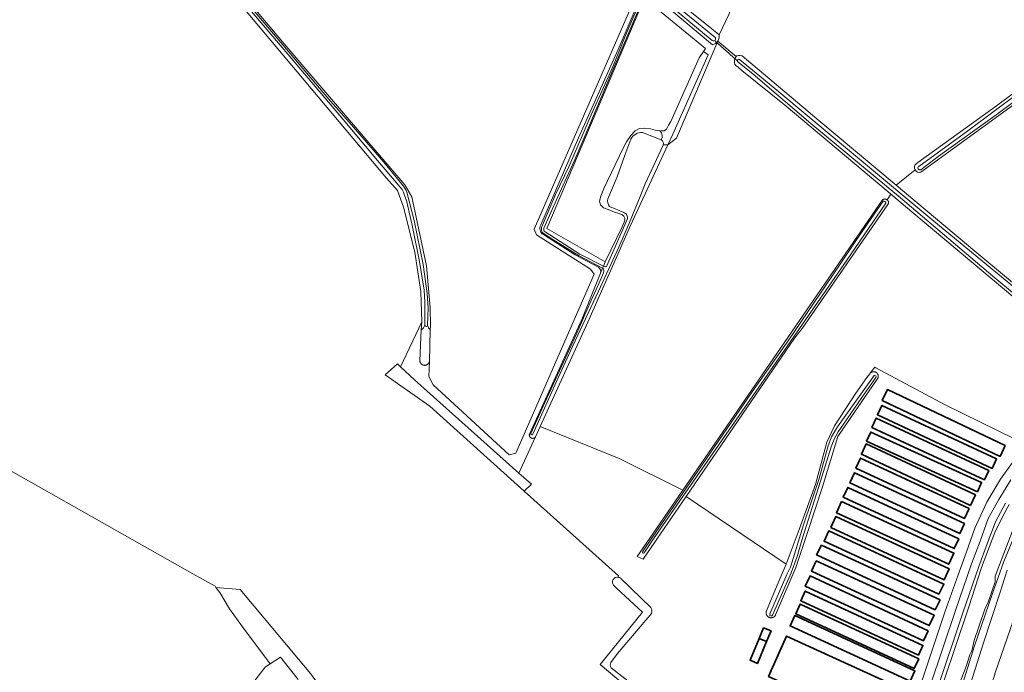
# Model space of a CAD drawing. Extents: x 199200 to 204075, y 460125 to 464703.
# Tile 44 of 174: x 201816 to 202162, y 462661 to 462891. Entities that reach past the tile are written whole.
import ezdxf

# ---------------------------------------------------------------- set-up
doc = ezdxf.new("R2010")
doc.units = 0
for name, color, linetype, lineweight in [('B-WE-GR-BOS_LOOF-GV', 40, 'Continuous', 13), ('B-WE-GR-BOUWLAND-GV', 80, 'Continuous', 13), ('B-WE-GR-GRAS-GV', 60, 'Continuous', 13), ('B-WE-KW-KUNSTWERK_DUIKER-G', 170, 'Continuous', 18), ('B-WE-OG-BEBOUWING-GV', 7, 'Continuous', 35), ('B-WE-OG-BEBOUWING_SCHUUR-GV', 7, 'Continuous', 35), ('B-WE-OG-TERREIN_ERF-GV', 7, 'Continuous', 18), ('B-WE-OG-TERREIN_ONBEGROEID-GV', 7, 'Continuous', 18), ('B-WE-OG-WATER-GV', 130, 'Continuous', 18), ('B-WE-OG-WATER_GREPPEL-GV', 160, 'Continuous', 18), ('B-WE-OG-WATER_SLOOT-GV', 120, 'Continuous', 18)]:
    doc.layers.add(name, color=color, linetype=linetype, lineweight=lineweight)

msp = doc.modelspace()

# ---------------------------------------------------------------- linework, layer by layer
at = {"layer": 'B-WE-GR-BOS_LOOF-GV', "flags": 128}
msp.add_lwpolyline([(202033.625, 462893.472), (202001.252, 462817.083), (202021.709, 462805.447), (202027.721, 462817.721), (202028.377, 462819.33), (202028.704, 462820.101), (202028.654, 462820.746), (202028.335, 462821.434), (202027.538, 462822.033), (202026.196, 462822.546), (202024.484, 462823.137), (202022.738, 462823.763), (202021.164, 462824.452), (202020.106, 462825.398), (202019.705, 462826.8), (202020.161, 462828.55), (202021.287, 462831.163), (202027.994, 462845.215), (202029.248, 462847.587), (202030.736, 462849.817), (202032.241, 462851.469), (202033.858, 462852.305), (202035.625, 462852.424), (202037.652, 462852.163), (202039.303, 462851.777), (202040.99, 462851.492), (202042.45, 462851.552), (202043.281, 462852.139), (202044.064, 462853.439), (202044.779, 462854.741), (202054.812, 462877.244), (202056.264, 462879.407), (202056.969, 462880.458), (202035.602, 462898.137)], dxfattribs=at)
at = {"layer": 'B-WE-GR-BOUWLAND-GV', "flags": 128}
for points in [[(202131.087, 462839.928), (202131.759, 462840.4), (202159.352, 462860.301), (202190.496, 462883.458), (202214.56, 462900.882), (202236.303, 462916.609), (202262.281, 462935.776), (202261.113, 462936.453), (202258.935, 462937.363), (202211.209, 462958.354), (202121.233, 462997.333), (202120.769, 462997.719), (202120.751, 462998.296), (202121.076, 462998.965), (202116.006, 463001.221), (202115.435, 463000), (202099.808, 462966.574), (202078.095, 462919.683), (202065.721, 462893.584), (202065.283, 462892.478), (202061.825, 462885.341)], [(202026.328, 462694.404), (202026.382, 462694.863), (201993.245, 462724.682), (201960.036, 462754.565), (201944.354, 462765.646), (201948.627, 462769.492), (201949.736, 462768.382), (201957.191, 462784.267), (201956.898, 462794.936), (201954.804, 462808.818), (201950.818, 462824.628), (201948.728, 462830.458), (201944.865, 462834.815), (201834.504, 462966.398), (201833.333, 462967.833)], [(202061.38, 462883.108), (202067.862, 462877.653), (202068.088, 462877.85), (202068.67, 462878.037), (202069.247, 462878.055), (202069.92, 462877.866), (202096.944, 462855.089), (202124.064, 462832.374), (202130.729, 462837.724)], [(201781.988, 462750.78), (201784.602, 462749.437), (201786.676, 462746.556), (201876.667, 462695.636), (201884.492, 462691.208), (201884.793, 462690.815), (201893.314, 462690.065), (201918.122, 462660.463), (201953.86, 462611.506), (201954.086, 462611.197), (201970.374, 462622.455), (201973.246, 462618.146), (201976.462, 462620.634), (201994.102, 462599.544), (202002.144, 462591.366), (202043.649, 462642.595), (202039.546, 462646.651)], [(201892.444, 462650.062), (201901.694, 462662.168), (201902.208, 462662.841), (201903.846, 462663.901), (201902.499, 462665.744), (201894.142, 462676.916), (201889.616, 462683.312), (201886.213, 462688.961), (201884.793, 462690.815), (201884.492, 462691.208), (201876.667, 462695.636), (201786.676, 462746.556)], [(202039.546, 462646.651), (202035.352, 462650.797), (202019.993, 462663.654), (202034.834, 462682.068), (202025.863, 462690.414), (202024.609, 462691.561)]]:
    msp.add_lwpolyline(points, dxfattribs=at)
at = {"layer": 'B-WE-GR-BOUWLAND-GV'}
for points in [[(202061.825, 462885.341, -0.191043), (202061.38, 462883.108)], [(202130.729, 462837.724, -0.3579878), (202131.087, 462839.928)], [(202024.609, 462691.561, -0.6576453), (202026.328, 462694.404)]]:
    msp.add_lwpolyline(points, format="xyb", dxfattribs=at)
at = {"layer": 'B-WE-GR-GRAS-GV', "flags": 128}
for points in [[(201868.182, 462930.62), (201908.796, 462882.069), (201951.261, 462832.459), (201953.775, 462828.226), (201958.852, 462803.988), (201960.128, 462789.296), (201960.257, 462782.85), (201960.213, 462781.377), (201959.884, 462770.252), (201959.728, 462764.99), (201961.183, 462762.08), (201987.906, 462737.474), (201990.287, 462738.003), (202017.804, 462801.106), (202016.613, 462802.826), (201997.563, 462814.865), (201996.769, 462816.849), (202034.254, 462903.05)], [(202034.254, 462903.05), (201996.769, 462816.849), (201997.563, 462814.865), (202016.613, 462802.826), (202017.804, 462801.106), (201990.287, 462738.003), (201987.906, 462737.474), (201961.183, 462762.08), (201959.728, 462764.99), (201959.884, 462770.252), (201959.881, 462770.239), (201959.859, 462770.16), (201959.833, 462770.082), (201959.803, 462770.005), (201959.77, 462769.93), (201959.733, 462769.856), (201959.692, 462769.785), (201959.648, 462769.715), (201959.601, 462769.648), (201959.551, 462769.583), (201959.497, 462769.52), (201959.441, 462769.461), (201959.381, 462769.404), (201959.319, 462769.35), (201959.255, 462769.299), (201959.188, 462769.251), (201959.118, 462769.207), (201959.047, 462769.166), (201958.974, 462769.128), (201958.899, 462769.094), (201958.822, 462769.064), (201958.744, 462769.038), (201958.665, 462769.015), (201958.585, 462768.996), (201958.504, 462768.981), (201958.423, 462768.97), (201958.341, 462768.964), (201958.258, 462768.961), (201958.176, 462768.962), (201958.094, 462768.967), (201958.012, 462768.976), (201957.931, 462768.989), (201957.851, 462769.006), (201957.771, 462769.027), (201957.693, 462769.051), (201957.615, 462769.08), (201957.54, 462769.112), (201957.466, 462769.148), (201957.393, 462769.187), (201957.323, 462769.23), (201957.255, 462769.276), (201957.189, 462769.326), (201957.126, 462769.378), (201957.065, 462769.434), (201957.008, 462769.492), (201956.953, 462769.554), (201956.901, 462769.618), (201956.852, 462769.684), (201956.807, 462769.752), (201956.764, 462769.823), (201956.726, 462769.896), (201956.691, 462769.97), (201956.659, 462770.046), (201956.632, 462770.124), (201956.608, 462770.203), (201956.588, 462770.282), (201956.572, 462770.363), (201956.56, 462770.444), (201956.552, 462770.526), (201957.061, 462781.475), (201957.191, 462784.267), (201949.736, 462768.382), (201954.603, 462763.847), (201991.378, 462731.001), (201997.224, 462743.803), (201997.185, 462743.746), (201997.144, 462743.692), (201997.099, 462743.639), (201997.051, 462743.59), (201997.001, 462743.544), (201996.947, 462743.5), (201996.892, 462743.46), (201996.834, 462743.423), (201996.774, 462743.389), (201996.712, 462743.359), (201996.649, 462743.333), (201996.584, 462743.31), (201996.518, 462743.291), (201996.451, 462743.276), (201996.383, 462743.265), (201996.315, 462743.258), (201996.246, 462743.255), (201996.177, 462743.256), (201996.109, 462743.261), (201996.041, 462743.27), (201995.973, 462743.283), (201995.907, 462743.299), (201995.841, 462743.32), (201995.777, 462743.344), (201995.714, 462743.372), (201995.653, 462743.404), (201995.594, 462743.439), (201995.537, 462743.478), (201995.483, 462743.519), (201995.431, 462743.564), (201995.381, 462743.612), (201995.335, 462743.663), (201995.291, 462743.716), (201995.251, 462743.772), (201995.214, 462743.829), (201995.181, 462743.889), (201995.151, 462743.951), (201995.124, 462744.015), (201995.102, 462744.08), (201995.083, 462744.146), (201995.068, 462744.213), (201995.057, 462744.281), (201995.05, 462744.349), (201995.047, 462744.417), (201995.048, 462744.486), (201995.053, 462744.555), (201995.062, 462744.623), (201995.075, 462744.69), (201995.092, 462744.757), (201995.093, 462744.761), (202013.522, 462785.114), (202020.089, 462801.423)], [(202059.526, 462881.786), (202034.254, 462903.05)], [(202039.084, 462903.701), (202059.284, 462887.347), (202061.094, 462885.882), (202061.825, 462885.341), (202065.283, 462892.478)], [(202033.625, 462893.472), (202035.602, 462898.137), (202056.969, 462880.458), (202056.264, 462879.407), (202057.961, 462878.274), (202045.501, 462850.312), (202043.751, 462846.548), (202046.8, 462848.906), (202061.38, 462883.108)], [(201999.152, 462818.448), (202012.351, 462849.05), (202026.272, 462880.143), (202032.293, 462894.136)], [(202165.331, 462860.673), (202132.821, 462836.941)], [(202130.729, 462837.724), (202124.064, 462832.374), (202151.761, 462809.176), (202194.889, 462773.191), (202195.552, 462772.63), (202196.049, 462772.242), (202196.477, 462771.789), (202196.599, 462771.311), (202196.477, 462770.602), (202196.015, 462769.836), (202197.036, 462768.852), (202198.392, 462770.259), (202211.551, 462783.182)], [(202194.054, 462768.874), (202133.213, 462819.978), (202122.263, 462829.171), (202120.875, 462827.259), (202120.931, 462827.216), (202120.984, 462827.169), (202121.035, 462827.12), (202121.083, 462827.068), (202121.127, 462827.013), (202121.169, 462826.956), (202121.207, 462826.897), (202121.242, 462826.835), (202121.273, 462826.772), (202121.301, 462826.707), (202121.324, 462826.64), (202121.344, 462826.572), (202121.361, 462826.504), (202121.373, 462826.434), (202121.381, 462826.364), (202121.386, 462826.293), (202121.386, 462826.223), (202121.382, 462826.152), (202121.375, 462826.082), (202121.363, 462826.012), (202121.348, 462825.943), (202121.328, 462825.875), (202121.305, 462825.809), (202121.278, 462825.743), (202121.247, 462825.68), (202121.213, 462825.618), (202091.033, 462781.957), (202088.304, 462778.548), (202050.23, 462722.834), (202085.44, 462699.032), (202089.938, 462711.203), (202095.758, 462727.078), (202099.727, 462741.895), (202102.373, 462747.716), (202109.884, 462759.2), (202113.754, 462764.707), (202114.777, 462766.007), (202114.924, 462766.194), (202114.939, 462766.21), (202116.577, 462768.293), (202116.905, 462768.118), (202141.367, 462755.089), (202165.676, 462743.083)], [(202019.329, 462803.485), (202011.126, 462807.913), (202000.006, 462814.986)], [(202164.366, 462728.682), (202160.174, 462721.782), (202156.503, 462715.001), (202153.607, 462707.039), (202150.628, 462699.1), (202144.959, 462682.7), (202136.056, 462656.108)], [(202138.635, 462655.255), (202147.53, 462681.825), (202153.183, 462698.179), (202156.155, 462706.098), (202158.987, 462713.884), (202162.53, 462720.43)], [(202165.73, 462708.911), (202161.914, 462699.932), (202157.93, 462688.617), (202151.676, 462670.212), (202143.773, 462645.105), (202133.53, 462612.842), (202122.099, 462575.763), (202113.374, 462545.594), (202105.65, 462520.821), (202101.362, 462507.175), (202098.578, 462498.709), (202094.252, 462489.676), (202090.114, 462481.282), (202088.941, 462479.382), (202088.297, 462478.214)], [(202163.083, 462696.914), (202160.726, 462689.182), (202154.825, 462671.241), (202142.8, 462633.569), (202128.852, 462589.034), (202117.535, 462551.206), (202107.499, 462519.073), (202103.444, 462506.438), (202100.649, 462498.786), (202097.916, 462492.115), (202095.143, 462486.429), (202092.676, 462481.955), (202090.673, 462478.282), (202090.1, 462477.213), (202097.44, 462472.818), (202107.119, 462492.456), (202112.278, 462504.892), (202148.565, 462624.407)], [(202090.673, 462478.282), (202092.676, 462481.955), (202095.143, 462486.429), (202097.916, 462492.115), (202100.649, 462498.786), (202103.444, 462506.438), (202107.499, 462519.073), (202117.535, 462551.206), (202128.852, 462589.034), (202142.8, 462633.569), (202154.825, 462671.241), (202160.726, 462689.182), (202163.083, 462696.914)], [(202170.685, 462694.665), (202158.938, 462660.772), (202149.183, 462627.264), (202161.397, 462611.372), (202183.617, 462583.069)], [(202149.183, 462627.264), (202158.938, 462660.772), (202170.685, 462694.665)], [(201918.122, 462660.463), (201893.314, 462690.065), (201884.793, 462690.815), (201886.213, 462688.961), (201889.616, 462683.312), (201894.142, 462676.916), (201902.499, 462665.744), (201903.846, 462663.901), (201907.51, 462666.271), (201913.706, 462658.424)]]:
    msp.add_lwpolyline(points, dxfattribs=at)
msp.add_lwpolyline([(202122.263, 462829.171), (202121.257, 462830.016), (202085.388, 462860.132), (202069.776, 462872.783), (202068.518, 462873.87), (202067.82, 462874.365), (202067.364, 462875.022), (202067.206, 462875.434), (202067.195, 462876.248), (202067.349, 462876.888), (202067.636, 462877.456), (202067.862, 462877.653), (202061.38, 462883.108), (202046.8, 462848.906), (202043.751, 462846.548), (202030.583, 462818.216), (202015.647, 462784.143), (201998.857, 462747.379), (202026.631, 462736.166), (202049.025, 462725.01), (202119.311, 462827.187), (202119.363, 462827.23), (202119.419, 462827.272), (202119.478, 462827.311), (202119.539, 462827.347), (202119.602, 462827.379), (202119.667, 462827.408), (202119.733, 462827.432), (202119.8, 462827.453), (202119.869, 462827.471), (202119.938, 462827.484), (202120.008, 462827.493), (202120.079, 462827.499), (202120.149, 462827.5), (202120.22, 462827.497), (202120.29, 462827.491), (202120.36, 462827.48), (202120.429, 462827.466), (202120.498, 462827.447), (202120.565, 462827.425), (202120.63, 462827.399), (202120.694, 462827.369), (202120.757, 462827.336), (202120.817, 462827.299), (202120.875, 462827.259)], close=True, dxfattribs=at)
at = {"layer": 'B-WE-GR-GRAS-GV'}
for points in [[(202061.38, 462883.108, -0.1911366), (202059.526, 462881.786)], [(202132.821, 462836.941, -0.3577678), (202130.729, 462837.724)], [(202000.006, 462814.986, -0.4464711), (201999.152, 462818.448)], [(202020.089, 462801.423, 0.3143525), (202019.329, 462803.485)]]:
    msp.add_lwpolyline(points, format="xyb", dxfattribs=at)
at = {"layer": 'B-WE-KW-KUNSTWERK_DUIKER-G', "flags": 128}
msp.add_lwpolyline([(202060.421, 462883.103), (202064.262, 462879.692), (202068.102, 462876.281)], dxfattribs=at)
at = {"layer": 'B-WE-OG-BEBOUWING-GV', "flags": 128}
for points in [[(202119.19, 462756.62), (202160.62, 462736.93), (202162.43, 462740.73), (202120.99, 462760.41)], [(202119.06, 462754.86), (202117.52, 462751.57), (202157.86, 462732.7), (202159.4, 462736)], [(202115.56, 462747.09), (202155.13, 462728.67), (202156.66, 462731.96), (202117.09, 462750.38)], [(202113.71, 462742.29), (202152.68, 462724.5), (202154.13, 462727.68), (202115.17, 462745.47)], [(202150.22, 462719.65), (202151.96, 462723.34), (202113.57, 462741.38), (202111.84, 462737.69)], [(202109.92, 462732.83), (202148.12, 462715.06), (202149.73, 462718.53), (202111.53, 462736.3)], [(202148.18, 462713.32), (202109.48, 462731.17), (202107.82, 462727.58), (202146.52, 462709.73)], [(202146.11, 462707.91), (202107.08, 462726.01), (202105.48, 462722.56), (202144.51, 462704.46)], [(202103.07, 462717.09), (202142.57, 462698.94), (202144.38, 462702.87), (202104.88, 462721.02)], [(202101.05, 462711.86), (202140.93, 462693.45), (202142.73, 462697.35), (202102.85, 462715.75)], [(202139.138, 462688.439), (202140.9, 462691.95), (202100.388, 462710.696), (202098.737, 462707.126)], [(202137.863, 462682.948), (202139.555, 462686.393), (202097.849, 462705.653), (202096.092, 462702.278)], [(202095.896, 462700.147), (202094.301, 462696.53), (202135.737, 462677.345), (202137.402, 462681.062)], [(202135.379, 462675.49), (202093.812, 462694.848), (202092.081, 462691.201), (202133.754, 462672.01)], [(202131.89, 462667.01), (202133.47, 462670.41), (202092.09, 462689.53), (202090.52, 462686.12)], [(202132.05, 462665.7), (202090.33, 462684.92), (202088.76, 462681.52), (202130.48, 462662.29)], [(202129.01, 462657.834), (202130.672, 462661.416), (202088.5, 462680.96), (202086.802, 462677.278)], [(202079.174, 462659.455), (202122.468, 462640.014), (202128.629, 462653.946), (202085.546, 462673.652)]]:
    msp.add_lwpolyline(points, close=True, dxfattribs=at)
at = {"layer": 'B-WE-OG-BEBOUWING_SCHUUR-GV', "flags": 128}
for points in [[(202075.928, 462672.875), (202078.521, 462671.79), (202080.065, 462675.48), (202077.472, 462676.565)], [(202075.928, 462672.875), (202072.7, 462665.159), (202075.292, 462664.074), (202078.521, 462671.79)]]:
    msp.add_lwpolyline(points, close=True, dxfattribs=at)
at = {"layer": 'B-WE-OG-TERREIN_ERF-GV', "flags": 128}
for points in [[(202165.676, 462743.083), (202141.367, 462755.089), (202116.905, 462768.118), (202116.577, 462768.293), (202114.939, 462766.21), (202114.996, 462766.267), (202115.056, 462766.323), (202115.118, 462766.375), (202115.183, 462766.424), (202115.25, 462766.469), (202115.319, 462766.512), (202115.391, 462766.551), (202115.464, 462766.586), (202115.539, 462766.617), (202115.615, 462766.645), (202115.693, 462766.67), (202115.771, 462766.69), (202115.851, 462766.706), (202115.931, 462766.719), (202116.012, 462766.727), (202116.093, 462766.732), (202116.174, 462766.732), (202116.256, 462766.729), (202116.336, 462766.722), (202116.417, 462766.71), (202116.497, 462766.695), (202116.576, 462766.675), (202116.654, 462766.652), (202116.73, 462766.625), (202116.805, 462766.595), (202116.879, 462766.56), (202116.951, 462766.522), (202117.021, 462766.481), (202117.089, 462766.436), (202117.154, 462766.388), (202117.217, 462766.337), (202117.278, 462766.283), (202117.335, 462766.225), (202117.39, 462766.165), (202117.442, 462766.103), (202117.491, 462766.038), (202117.536, 462765.97), (202117.578, 462765.901), (202117.617, 462765.829), (202117.652, 462765.756), (202117.683, 462765.681), (202117.711, 462765.605), (202117.734, 462765.527), (202117.754, 462765.448), (202117.77, 462765.368), (202117.783, 462765.288), (202117.791, 462765.207), (202117.795, 462765.126), (202117.795, 462765.045), (202117.791, 462764.964), (202117.783, 462764.883), (202117.772, 462764.802), (202117.756, 462764.723), (202117.736, 462764.644), (202117.713, 462764.566), (202117.686, 462764.49), (202103.61, 462743.872), (202098.194, 462726.174), (202092.932, 462710.105), (202088.74, 462697.804), (202081.697, 462681.095), (202081.657, 462681.021), (202081.614, 462680.949), (202081.567, 462680.878), (202081.517, 462680.81), (202081.464, 462680.745), (202081.407, 462680.682), (202081.348, 462680.621), (202081.286, 462680.564), (202081.221, 462680.51), (202081.154, 462680.458), (202081.084, 462680.41), (202081.013, 462680.366), (202080.939, 462680.325), (202080.863, 462680.287), (202080.786, 462680.253), (202080.707, 462680.222), (202080.627, 462680.196), (202080.545, 462680.173), (202080.463, 462680.154), (202080.38, 462680.139), (202080.296, 462680.128), (202080.212, 462680.121), (202080.127, 462680.118), (202080.043, 462680.119), (202079.958, 462680.124), (202079.874, 462680.133), (202079.791, 462680.146), (202079.708, 462680.163), (202079.626, 462680.183), (202079.545, 462680.208), (202079.466, 462680.236), (202079.388, 462680.268), (202079.311, 462680.304), (202079.236, 462680.343), (202079.163, 462680.386), (202079.093, 462680.433), (202079.024, 462680.482), (202078.958, 462680.535), (202078.895, 462680.591), (202078.834, 462680.649), (202078.776, 462680.711), (202078.721, 462680.775), (202078.669, 462680.842), (202078.62, 462680.911), (202078.575, 462680.982), (202078.533, 462681.056), (202078.495, 462681.131), (202078.46, 462681.208), (202078.429, 462681.287), (202078.402, 462681.367), (202078.378, 462681.448), (202078.359, 462681.53), (202078.343, 462681.613), (202078.331, 462681.697), (202078.323, 462681.781), (202078.319, 462681.865), (202078.32, 462681.95), (202078.324, 462682.034), (202078.332, 462682.118), (202078.344, 462682.202), (202078.36, 462682.285), (202078.38, 462682.367)], [(202078.38, 462682.367), (202078.404, 462682.448), (202078.432, 462682.528), (202078.434, 462682.535), (202082.265, 462691.624), (202085.44, 462699.032), (202050.23, 462722.834), (202039.931, 462707.764), (202039.18, 462706.672), (202035.128, 462700.781), (202032.973, 462701.676), (202037.386, 462708.091), (202049.025, 462725.01), (202026.631, 462736.166), (201998.857, 462747.379), (201997.224, 462743.803), (201991.378, 462731.001), (201995.767, 462727.103), (201993.245, 462724.682), (202026.382, 462694.863), (202026.328, 462694.404)], [(202131.403, 462652.544), (202141.161, 462682.074), (202145.877, 462695.267), (202148.708, 462702.986), (202151.735, 462711.649), (202155.928, 462720.787), (202160.806, 462728.957), (202165.992, 462736.032)], [(202027.298, 462693.951), (202037.798, 462683.773)], [(202037.974, 462681.659), (202026.111, 462667.54), (202023.744, 462664.432)], [(201913.706, 462658.424), (201907.51, 462666.271), (201903.846, 462663.901), (201902.208, 462662.841), (201901.694, 462662.168), (201892.444, 462650.062)], [(202023.823, 462662.466), (202041.564, 462648.635)]]:
    msp.add_lwpolyline(points, dxfattribs=at)
for points in [[(202162.43, 462740.73), (202160.62, 462736.93), (202119.19, 462756.62), (202120.99, 462760.41)], [(202117.52, 462751.57), (202119.06, 462754.86), (202159.4, 462736), (202157.86, 462732.7)], [(202155.13, 462728.67), (202115.56, 462747.09), (202117.09, 462750.38), (202156.66, 462731.96)], [(202154.13, 462727.68), (202152.68, 462724.5), (202113.71, 462742.29), (202115.17, 462745.47)], [(202150.22, 462719.65), (202111.84, 462737.69), (202113.57, 462741.38), (202151.96, 462723.34)], [(202149.73, 462718.53), (202148.12, 462715.06), (202109.92, 462732.83), (202111.53, 462736.3)], [(202107.82, 462727.58), (202109.48, 462731.17), (202148.18, 462713.32), (202146.52, 462709.73)], [(202144.51, 462704.46), (202105.48, 462722.56), (202107.08, 462726.01), (202146.11, 462707.91)], [(202103.07, 462717.09), (202104.88, 462721.02), (202144.38, 462702.87), (202142.57, 462698.94)], [(202101.05, 462711.86), (202102.85, 462715.75), (202142.73, 462697.35), (202140.93, 462693.45)], [(202100.388, 462710.696), (202140.9, 462691.95), (202139.138, 462688.439), (202098.737, 462707.126)], [(202139.555, 462686.393), (202137.863, 462682.948), (202096.092, 462702.278), (202097.849, 462705.653)], [(202137.402, 462681.062), (202135.737, 462677.345), (202094.301, 462696.53), (202095.896, 462700.147)], [(202133.754, 462672.01), (202092.081, 462691.201), (202093.812, 462694.848), (202135.379, 462675.49)], [(202131.89, 462667.01), (202090.52, 462686.12), (202092.09, 462689.53), (202133.47, 462670.41)], [(202088.76, 462681.52), (202090.33, 462684.92), (202132.05, 462665.7), (202130.48, 462662.29)], [(202088.5, 462680.96), (202130.672, 462661.416), (202129.01, 462657.834), (202086.802, 462677.278)], [(202122.468, 462640.014), (202079.174, 462659.455), (202085.546, 462673.652), (202128.629, 462653.946)]]:
    msp.add_lwpolyline(points, close=True, dxfattribs=at)
at = {"layer": 'B-WE-OG-TERREIN_ERF-GV'}
for points in [[(202026.328, 462694.404, -0.1511795), (202027.298, 462693.951)], [(202037.798, 462683.773, -0.2410754), (202037.974, 462681.659)], [(202023.744, 462664.432, 0.2527175), (202023.823, 462662.466)]]:
    msp.add_lwpolyline(points, format="xyb", dxfattribs=at)
at = {"layer": 'B-WE-OG-TERREIN_ONBEGROEID-GV', "flags": 128}
msp.add_lwpolyline([(201993.245, 462724.682), (201995.767, 462727.103), (201991.378, 462731.001), (201954.603, 462763.847), (201949.736, 462768.382), (201948.627, 462769.492), (201944.354, 462765.646), (201960.036, 462754.565)], close=True, dxfattribs=at)
msp.add_lwpolyline([(202165.992, 462736.032), (202160.806, 462728.957), (202155.928, 462720.787), (202151.735, 462711.649), (202148.708, 462702.986), (202145.877, 462695.267), (202141.161, 462682.074), (202131.403, 462652.544), (202134.555, 462651.514), (202136.056, 462656.108), (202144.959, 462682.7), (202150.628, 462699.1), (202153.607, 462707.039), (202156.503, 462715.001), (202160.174, 462721.782), (202164.366, 462728.682)], dxfattribs=at)
at = {"layer": 'B-WE-OG-WATER-GV', "flags": 128}
for points in [[(202032.462, 462893.469), (202028.505, 462884.243), (202024.44, 462874.083), (202016.848, 462857.113), (202008.934, 462838.888), (202004.283, 462829.038), (201999.369, 462817.43)], [(202000.207, 462817.203), (202005.085, 462828.297), (202010.812, 462840.827), (202016.562, 462854.361), (202021.619, 462866.257), (202027.74, 462880.617), (202033.072, 462893.254)], [(201999.753, 462815.6), (202002.697, 462813.651), (202012.582, 462807.456), (202020.804, 462803.199), (202021.093, 462803.916), (202012.845, 462808.043), (202000.59, 462815.947)], [(202024.609, 462691.561), (202025.863, 462690.414), (202034.834, 462682.068), (202019.993, 462663.654), (202035.352, 462650.797), (202039.546, 462646.651)], [(202037.798, 462683.773), (202027.298, 462693.951)], [(202023.744, 462664.432), (202026.111, 462667.54), (202037.974, 462681.659)], [(202041.564, 462648.635), (202023.823, 462662.466)]]:
    msp.add_lwpolyline(points, dxfattribs=at)
at = {"layer": 'B-WE-OG-WATER-GV'}
for points in [[(201999.369, 462817.43, 0.268936), (201999.753, 462815.6)], [(202000.59, 462815.947, -0.38617), (202000.207, 462817.203)], [(202026.328, 462694.404, 0.6576453), (202024.609, 462691.561)], [(202027.298, 462693.951, 0.1511795), (202026.328, 462694.404)], [(202037.974, 462681.659, 0.2410754), (202037.798, 462683.773)], [(202023.823, 462662.466, -0.2527175), (202023.744, 462664.432)]]:
    msp.add_lwpolyline(points, format="xyb", dxfattribs=at)
at = {"layer": 'B-WE-OG-WATER_GREPPEL-GV', "flags": 128}
for points in [[(201959.286, 462783.075), (201959.443, 462789.216), (201959.164, 462794.303), (201957.679, 462804.44), (201954.573, 462819.965), (201951.975, 462829.906), (201951.642, 462830.708), (201950.779, 462832.003), (201943.923, 462840.465), (201931.69, 462854.514), (201925.157, 462861.919), (201909.664, 462880.203), (201886.612, 462907.433), (201866.311, 462931.523), (201848.74, 462952.168), (201834.306, 462968.953)], [(201833.83, 462968.318), (201835.522, 462966.264), (201857.748, 462940.05), (201883.231, 462910.111), (201906.816, 462882.318), (201924.43, 462861.547), (201929.621, 462855.442), (201941.697, 462841.037), (201950.366, 462830.811), (201950.753, 462829.963), (201952.011, 462826.467), (201953.944, 462817.728), (201956.372, 462805.539), (201958.025, 462795.447), (201958.327, 462791.099), (201958.306, 462783.152)], [(202056.264, 462879.407), (202054.812, 462877.244), (202044.779, 462854.741), (202044.064, 462853.439), (202043.281, 462852.139), (202042.45, 462851.552), (202040.99, 462851.492)], [(202043.751, 462846.548), (202045.501, 462850.312), (202057.961, 462878.274), (202056.264, 462879.407)], [(201957.061, 462781.475), (201956.552, 462770.526), (201956.56, 462770.444), (201956.572, 462770.363), (201956.588, 462770.282), (201956.608, 462770.203), (201956.632, 462770.124), (201956.659, 462770.046), (201956.691, 462769.97), (201956.726, 462769.896), (201956.764, 462769.823), (201956.807, 462769.752), (201956.852, 462769.684), (201956.901, 462769.618), (201956.953, 462769.554), (201957.008, 462769.492), (201957.065, 462769.434), (201957.126, 462769.378), (201957.189, 462769.326), (201957.255, 462769.276), (201957.323, 462769.23), (201957.393, 462769.187), (201957.466, 462769.148), (201957.54, 462769.112), (201957.615, 462769.08), (201957.693, 462769.051), (201957.771, 462769.027), (201957.851, 462769.006), (201957.931, 462768.989), (201958.012, 462768.976), (201958.094, 462768.967), (201958.176, 462768.962), (201958.258, 462768.961), (201958.341, 462768.964), (201958.423, 462768.97), (201958.504, 462768.981), (201958.585, 462768.996), (201958.665, 462769.015), (201958.744, 462769.038), (201958.822, 462769.064), (201958.899, 462769.094), (201958.974, 462769.128), (201959.047, 462769.166), (201959.118, 462769.207), (201959.188, 462769.251), (201959.255, 462769.299), (201959.319, 462769.35), (201959.381, 462769.404), (201959.441, 462769.461), (201959.497, 462769.52), (201959.551, 462769.583), (201959.601, 462769.648), (201959.648, 462769.715), (201959.692, 462769.785), (201959.733, 462769.856), (201959.77, 462769.93), (201959.803, 462770.005), (201959.833, 462770.082), (201959.859, 462770.16), (201959.881, 462770.239), (201959.884, 462770.252), (201960.213, 462781.377)]]:
    msp.add_lwpolyline(points, dxfattribs=at)
at = {"layer": 'B-WE-OG-WATER_GREPPEL-GV'}
for points in [[(202040.99, 462851.492, -0.3498836), (202041.418, 462848.348)], [(202041.418, 462848.348, -0.3504785), (202042.132, 462846.448)], [(202042.132, 462846.448, -0.1126353), (202043.751, 462846.548)], [(201958.306, 462783.152, -0.176084), (201957.061, 462781.475)], [(201958.306, 462783.152, 0.9314959), (201959.286, 462783.075)], [(201959.286, 462783.075, -0.9314959), (201958.306, 462783.152)], [(201960.213, 462781.377, -0.1273543), (201959.286, 462783.075)]]:
    msp.add_lwpolyline(points, format="xyb", dxfattribs=at)
at = {"layer": 'B-WE-OG-WATER_SLOOT-GV', "flags": 128}
for points in [[(202357.794, 463002.409), (202348.997, 462995.969), (202327.341, 462980.332), (202302.15, 462961.881), (202278.848, 462944.655), (202264.995, 462934.595), (202245.58, 462920.6), (202229.744, 462908.842), (202206.833, 462892.188), (202189.631, 462879.678), (202174.763, 462868.663), (202160.088, 462857.68), (202138.899, 462842.479), (202132.714, 462837.801)], [(202132.714, 462837.801), (202138.899, 462842.479), (202160.088, 462857.68), (202174.763, 462868.663), (202189.631, 462879.678), (202206.833, 462892.188), (202229.744, 462908.842), (202245.58, 462920.6), (202264.995, 462934.595), (202278.848, 462944.655), (202302.15, 462961.881), (202327.341, 462980.332), (202348.997, 462995.969)], [(201834.306, 462968.953), (201848.74, 462952.168), (201866.311, 462931.523), (201886.612, 462907.433), (201909.664, 462880.203), (201925.157, 462861.919), (201931.69, 462854.514), (201943.923, 462840.465), (201950.779, 462832.003), (201951.642, 462830.708), (201951.975, 462829.906), (201954.573, 462819.965), (201957.679, 462804.44), (201959.164, 462794.303), (201959.443, 462789.216), (201959.286, 462783.075)], [(201960.213, 462781.377), (201960.257, 462782.85), (201960.128, 462789.296), (201958.852, 462803.988), (201953.775, 462828.226), (201951.261, 462832.459), (201908.796, 462882.069), (201868.182, 462930.62), (201836.665, 462968.066), (201835.082, 462969.983)], [(201833.333, 462967.833), (201834.504, 462966.398), (201944.865, 462834.815), (201948.728, 462830.458), (201950.818, 462824.628), (201954.804, 462808.818), (201956.898, 462794.936), (201957.191, 462784.267), (201957.061, 462781.475)], [(201958.306, 462783.152), (201958.327, 462791.099), (201958.025, 462795.447), (201956.372, 462805.539), (201953.944, 462817.728), (201952.011, 462826.467), (201950.753, 462829.963), (201950.366, 462830.811), (201941.697, 462841.037), (201929.621, 462855.442), (201924.43, 462861.547), (201906.816, 462882.318), (201883.231, 462910.111), (201857.748, 462940.05), (201835.522, 462966.264), (201833.83, 462968.318)], [(202061.825, 462885.341), (202061.094, 462885.882), (202059.284, 462887.347), (202039.084, 462903.701), (202000, 462936.562), (201992.916, 462942.519), (201992.211, 462942.776), (201991.597, 462942.658), (201991.113, 462942.333), (201990.627, 462941.94), (201990.339, 462941.337), (201990.258, 462940.865), (201990.277, 462940.356), (201990.498, 462939.773), (201990.881, 462938.948), (201991.512, 462938.455), (201992.377, 462937.888), (202000, 462931.751), (202003.251, 462929.135), (202034.254, 462903.05), (202059.526, 462881.786)], [(201992.623, 462940.952), (202003.197, 462932.084), (202011.17, 462925.324), (202037.329, 462903.384), (202060.315, 462884.465)], [(202060.315, 462884.465), (202037.329, 462903.384), (202011.17, 462925.324), (202003.197, 462932.084), (201992.623, 462940.952)], [(202059.419, 462883.259), (202036.698, 462902.212), (202009.349, 462925.628), (201991.771, 462940.231)], [(201991.771, 462940.231), (202009.349, 462925.628), (202036.698, 462902.212), (202059.419, 462883.259)], [(202262.876, 462936.265), (202262.281, 462935.776), (202236.303, 462916.609), (202214.56, 462900.882), (202190.496, 462883.458), (202159.352, 462860.301), (202131.759, 462840.4), (202131.087, 462839.928)], [(202132.022, 462838.99), (202149.295, 462851.554), (202166.844, 462864.59), (202184.702, 462877.718), (202198.407, 462887.683), (202214.758, 462899.624), (202230.311, 462910.98), (202245.823, 462922.182), (202262.611, 462934.887)], [(202262.611, 462934.887), (202245.823, 462922.182), (202230.311, 462910.98), (202214.758, 462899.624), (202198.407, 462887.683), (202184.702, 462877.718), (202166.844, 462864.59), (202149.295, 462851.554), (202132.022, 462838.99)], [(202032.293, 462894.136), (202026.272, 462880.143), (202012.351, 462849.05), (201999.152, 462818.448)], [(201999.369, 462817.43), (202004.283, 462829.038), (202008.934, 462838.888), (202016.848, 462857.113), (202024.44, 462874.083), (202028.505, 462884.243), (202032.462, 462893.469)], [(202033.072, 462893.254), (202027.74, 462880.617), (202021.619, 462866.257), (202016.562, 462854.361), (202010.812, 462840.827), (202005.085, 462828.297), (202000.207, 462817.203)], [(202000.59, 462815.947), (202012.845, 462808.043), (202021.093, 462803.916), (202021.709, 462805.447), (202001.252, 462817.083), (202033.625, 462893.472)], [(202194.889, 462773.191), (202151.761, 462809.176), (202124.064, 462832.374), (202096.944, 462855.089), (202069.92, 462877.866), (202069.247, 462878.055), (202068.67, 462878.037), (202068.088, 462877.85), (202067.862, 462877.653), (202067.636, 462877.456), (202067.349, 462876.888), (202067.195, 462876.248), (202067.206, 462875.434), (202067.364, 462875.022), (202067.82, 462874.365), (202068.518, 462873.87), (202069.776, 462872.783), (202085.388, 462860.132), (202121.257, 462830.016), (202122.263, 462829.171), (202133.213, 462819.978), (202194.054, 462768.874)], [(202194.564, 462770.253), (202180.935, 462781.304), (202158.035, 462800.39), (202125.641, 462827.941), (202094.13, 462854.065), (202073.83, 462871.409), (202068.317, 462875.93)], [(202068.317, 462875.93), (202073.83, 462871.409), (202094.13, 462854.065), (202125.641, 462827.941), (202158.035, 462800.39), (202180.935, 462781.304), (202194.564, 462770.253)], [(202068.987, 462876.595), (202080.731, 462866.931), (202109.842, 462842.675), (202137.309, 462819.678), (202165.083, 462796.79), (202195.366, 462771.007)], [(202195.366, 462771.007), (202165.083, 462796.79), (202137.309, 462819.678), (202109.842, 462842.675), (202080.731, 462866.931), (202068.987, 462876.595)], [(202132.821, 462836.941), (202165.331, 462860.673)], [(202040.99, 462851.492), (202039.303, 462851.777), (202037.652, 462852.163), (202035.625, 462852.424), (202033.858, 462852.305), (202032.241, 462851.469), (202030.736, 462849.817), (202029.248, 462847.587), (202027.994, 462845.215), (202021.287, 462831.163), (202020.161, 462828.55), (202019.705, 462826.8), (202020.106, 462825.398), (202021.164, 462824.452), (202022.738, 462823.763), (202024.484, 462823.137), (202026.196, 462822.546), (202027.538, 462822.033), (202028.335, 462821.434), (202028.654, 462820.746), (202028.704, 462820.101), (202028.377, 462819.33), (202027.721, 462817.721), (202021.709, 462805.447), (202021.093, 462803.916)], [(202034.897, 462850.929), (202041.418, 462848.348)], [(202041.418, 462848.348), (202034.897, 462850.929)], [(202022.67, 462827.603), (202025.901, 462835.366), (202028.703, 462842.912), (202030.803, 462848.557)], [(202030.803, 462848.557), (202028.703, 462842.912), (202025.901, 462835.366), (202022.67, 462827.603)], [(202020.089, 462801.423), (202013.522, 462785.114), (201995.093, 462744.761), (201995.092, 462744.757), (201995.075, 462744.69), (201995.062, 462744.623), (201995.053, 462744.555), (201995.048, 462744.486), (201995.047, 462744.417), (201995.05, 462744.349), (201995.057, 462744.281), (201995.068, 462744.213), (201995.083, 462744.146), (201995.102, 462744.08), (201995.124, 462744.015), (201995.151, 462743.951), (201995.181, 462743.889), (201995.214, 462743.829), (201995.251, 462743.772), (201995.291, 462743.716), (201995.335, 462743.663), (201995.381, 462743.612), (201995.431, 462743.564), (201995.483, 462743.519), (201995.537, 462743.478), (201995.594, 462743.439), (201995.653, 462743.404), (201995.714, 462743.372), (201995.777, 462743.344), (201995.841, 462743.32), (201995.907, 462743.299), (201995.973, 462743.283), (201996.041, 462743.27), (201996.109, 462743.261), (201996.177, 462743.256), (201996.246, 462743.255), (201996.315, 462743.258), (201996.383, 462743.265), (201996.451, 462743.276), (201996.518, 462743.291), (201996.584, 462743.31), (201996.649, 462743.333), (201996.712, 462743.359), (201996.774, 462743.389), (201996.834, 462743.423), (201996.892, 462743.46), (201996.947, 462743.5), (201997.001, 462743.544), (201997.051, 462743.59), (201997.099, 462743.639), (201997.144, 462743.692), (201997.185, 462743.746), (201997.224, 462743.803), (201998.857, 462747.379), (202015.647, 462784.143), (202030.583, 462818.216), (202043.751, 462846.548)], [(202042.132, 462846.448), (202035.796, 462832.824), (202033.985, 462828.442), (202030.31, 462819.242), (202026.513, 462810.598), (202019.387, 462795.111), (202010.267, 462775.645), (202004.064, 462761.93), (201997.84, 462748.134), (201996.122, 462744.48)], [(201996.122, 462744.48), (201997.84, 462748.134), (202004.064, 462761.93), (202010.267, 462775.645), (202019.387, 462795.111), (202026.513, 462810.598), (202030.31, 462819.242), (202033.985, 462828.442), (202035.796, 462832.824), (202042.132, 462846.448)], [(202034.866, 462703.334), (202038.242, 462708.386), (202051.505, 462727.627), (202073.401, 462759.636), (202086.285, 462777.896), (202101.651, 462800.594), (202112.135, 462816.033), (202119.46, 462826.718)], [(202119.46, 462826.718), (202112.135, 462816.033), (202101.651, 462800.594), (202086.285, 462777.896), (202073.401, 462759.636), (202051.505, 462727.627), (202038.242, 462708.386), (202034.866, 462703.334)], [(202028.332, 462822.721), (202023.286, 462824.854)], [(202023.286, 462824.854), (202028.332, 462822.721)], [(202035.433, 462702.939), (202038.744, 462707.928), (202047.976, 462721.253), (202063.427, 462743.585), (202073.642, 462758.262), (202088.014, 462778.848), (202106.717, 462806.039), (202120.506, 462826.073)], [(202120.506, 462826.073), (202106.717, 462806.039), (202088.014, 462778.848), (202073.642, 462758.262), (202063.427, 462743.585), (202047.976, 462721.253), (202038.744, 462707.928)], [(202022.16, 462803.709), (202029.457, 462820.344)], [(202029.457, 462820.344), (202022.16, 462803.709)], [(202020.089, 462801.423), (202020.804, 462803.199), (202012.582, 462807.456), (202002.697, 462813.651), (201999.753, 462815.6)], [(202000.006, 462814.986), (202011.126, 462807.913), (202019.329, 462803.485)], [(202020.804, 462803.199), (202020.089, 462801.423)], [(202021.093, 462803.916), (202020.804, 462803.199)], [(201995.626, 462745.03), (202000.483, 462755.873), (202006.376, 462768.541), (202011.756, 462780.308), (202015.794, 462789.449), (202019.67, 462797.947), (202021.113, 462801.57)], [(202021.113, 462801.57), (202019.67, 462797.947), (202015.794, 462789.449), (202011.756, 462780.308), (202006.376, 462768.541), (202000.483, 462755.873), (201995.626, 462745.03)], [(202079.698, 462681.494), (202085.659, 462695.299), (202086.929, 462697.878), (202091.441, 462712.795), (202096.968, 462729.146), (202100.105, 462740.225), (202101.383, 462743.837), (202103.452, 462747.296), (202116.329, 462765.383)], [(202116.329, 462765.383), (202103.452, 462747.296), (202101.383, 462743.837), (202100.105, 462740.225), (202096.968, 462729.146), (202091.441, 462712.795), (202086.929, 462697.878), (202085.659, 462695.299), (202079.698, 462681.494)], [(202080.565, 462681.003), (202087.214, 462695.947), (202089.29, 462701.653), (202090.924, 462707.418), (202097.486, 462728.248), (202101.281, 462740.249), (202102.277, 462743.024), (202103.742, 462745.547), (202105.609, 462748.282), (202112.07, 462757.669), (202116.947, 462764.718)], [(202116.947, 462764.718), (202112.07, 462757.669), (202105.609, 462748.282), (202103.742, 462745.547), (202102.277, 462743.024), (202101.281, 462740.249), (202097.486, 462728.248)], [(202097.486, 462728.248), (202090.924, 462707.418), (202089.29, 462701.653), (202087.214, 462695.947), (202080.565, 462681.003)], [(202162.53, 462720.43), (202158.987, 462713.884), (202156.155, 462706.098), (202153.183, 462698.179), (202147.53, 462681.825), (202138.635, 462655.255), (202124.67, 462612.517), (202110.62, 462564.425), (202100.1, 462529.558), (202095.354, 462514.128), (202092.806, 462506.808), (202090.831, 462501.744), (202088.739, 462497.327), (202086.871, 462493.65), (202084.216, 462490.911), (202082.066, 462488.055), (202080.684, 462485.958), (202079.306, 462483.997), (202078.963, 462482.684), (202080.044, 462481.331), (202081.695, 462479.758), (202083.529, 462478.688)], [(202081.714, 462484.033), (202086.339, 462490.763), (202089.17, 462494.534), (202091.526, 462498.972), (202093.333, 462503.251), (202099.01, 462520.035), (202105.006, 462540.898), (202110.373, 462558.442), (202114.991, 462573.518), (202119.822, 462591.082), (202126.958, 462614.063), (202132.789, 462633.196), (202138.659, 462651.213), (202144.439, 462668.622), (202149.631, 462683.934), (202154.162, 462697.765), (202158.832, 462710.177), (202161.638, 462715.911), (202163.823, 462720.014)], [(202163.823, 462720.014), (202161.638, 462715.911), (202158.832, 462710.177), (202154.162, 462697.765), (202149.631, 462683.934), (202144.439, 462668.622), (202138.659, 462651.213), (202132.789, 462633.196), (202126.958, 462614.063), (202119.822, 462591.082), (202114.991, 462573.518), (202110.373, 462558.442), (202105.006, 462540.898), (202099.01, 462520.035), (202093.333, 462503.251), (202091.526, 462498.972), (202089.17, 462494.534), (202086.339, 462490.763), (202081.714, 462484.033)], [(202088.297, 462478.214), (202088.941, 462479.382), (202090.114, 462481.282), (202094.252, 462489.676), (202098.578, 462498.709), (202101.362, 462507.175), (202105.65, 462520.821), (202113.374, 462545.594), (202122.099, 462575.763), (202133.53, 462612.842), (202143.773, 462645.105), (202151.676, 462670.212), (202157.93, 462688.617), (202161.914, 462699.932), (202165.73, 462708.911)], [(202164.963, 462710.719), (202158.958, 462694.789), (202158.962, 462693.53), (202158.926, 462692.819), (202156.429, 462685.553), (202155.233, 462683.089), (202151.566, 462672.15), (202150.797, 462668.901), (202150.64, 462668.276), (202150.038, 462667.112), (202148.662, 462662.968), (202144.91, 462653.359)], [(202144.91, 462653.359), (202148.662, 462662.968), (202150.038, 462667.112), (202150.64, 462668.276), (202150.797, 462668.901), (202151.566, 462672.15), (202155.233, 462683.089), (202156.429, 462685.553), (202158.926, 462692.819), (202158.962, 462693.53), (202158.958, 462694.789), (202164.963, 462710.719)], [(202038.744, 462707.928), (202035.433, 462702.939)]]:
    msp.add_lwpolyline(points, dxfattribs=at)
at = {"layer": 'B-WE-OG-WATER_SLOOT-GV'}
for points in [[(202061.38, 462883.108, 0.191043), (202061.825, 462885.341)], [(202060.315, 462884.465, -0.9539317), (202059.419, 462883.259)], [(202059.419, 462883.259, 0.9539317), (202060.315, 462884.465)], [(202059.526, 462881.786, 0.1911366), (202061.38, 462883.108)], [(202068.317, 462875.93, -0.8307055), (202068.987, 462876.595)], [(202068.987, 462876.595, 0.8307055), (202068.317, 462875.93)], [(202030.803, 462848.557, -0.3129057), (202034.897, 462850.929)], [(202034.897, 462850.929, 0.3129057), (202030.803, 462848.557)], [(202041.418, 462848.348, 0.3498836), (202040.99, 462851.492)], [(202042.132, 462846.448, 0.3504785), (202041.418, 462848.348)], [(202043.751, 462846.548, 0.1126353), (202042.132, 462846.448)], [(202131.087, 462839.928, 0.3579878), (202130.729, 462837.724)], [(202130.729, 462837.724, 0.3577678), (202132.821, 462836.941)], [(202132.714, 462837.801, -0.8904917), (202132.022, 462838.99)], [(202132.022, 462838.99, 0.8904917), (202132.714, 462837.801)], [(202023.286, 462824.854, -0.2127624), (202022.67, 462827.603)], [(202022.67, 462827.603, 0.2127624), (202023.286, 462824.854)], [(202119.46, 462826.718, -0.5534234), (202120.506, 462826.073)], [(202120.506, 462826.073, 0.5534234), (202119.46, 462826.718)], [(202029.457, 462820.344, 0.4274345), (202028.332, 462822.721)], [(202028.332, 462822.721, -0.4274345), (202029.457, 462820.344)], [(201999.152, 462818.448, 0.4464711), (202000.006, 462814.986)], [(201999.753, 462815.6, -0.268936), (201999.369, 462817.43)], [(202000.207, 462817.203, 0.38617), (202000.59, 462815.947)], [(202019.329, 462803.485, -0.3143525), (202020.089, 462801.423)], [(202021.113, 462801.57, 0.4229932), (202020.804, 462803.199)], [(202020.804, 462803.199, -0.4229932), (202021.113, 462801.57)], [(202021.093, 462803.916, 0.3132205), (202022.16, 462803.709)], [(202022.16, 462803.709, -0.3132205), (202021.093, 462803.916)], [(201957.061, 462781.475, 0.176084), (201958.306, 462783.152)], [(201959.286, 462783.075, 0.1273543), (201960.213, 462781.377)], [(202116.329, 462765.383, -0.8085429), (202116.947, 462764.718)], [(202116.947, 462764.718, 0.8085429), (202116.329, 462765.383)], [(201996.122, 462744.48, -0.7358689), (201995.626, 462745.03)], [(201995.626, 462745.03, 0.7358689), (201996.122, 462744.48)], [(202035.433, 462702.939, -0.8497252), (202034.866, 462703.334)], [(202034.866, 462703.334, 0.8497252), (202035.433, 462702.939)], [(202080.565, 462681.003, -1.0906415), (202079.698, 462681.494)], [(202079.698, 462681.494, 1.0906415), (202080.565, 462681.003)]]:
    msp.add_lwpolyline(points, format="xyb", dxfattribs=at)
at = {"layer": 'B-WE-OG-WATER_SLOOT-GV', "flags": 128}
for points in [[(202049.025, 462725.01), (202037.386, 462708.091), (202032.973, 462701.676), (202035.128, 462700.781), (202039.18, 462706.672), (202039.931, 462707.764), (202050.23, 462722.834), (202088.304, 462778.548), (202091.033, 462781.957), (202121.213, 462825.618), (202121.247, 462825.68), (202121.278, 462825.743), (202121.305, 462825.809), (202121.328, 462825.875), (202121.348, 462825.943), (202121.363, 462826.012), (202121.375, 462826.082), (202121.382, 462826.152), (202121.386, 462826.223), (202121.386, 462826.293), (202121.381, 462826.364), (202121.373, 462826.434), (202121.361, 462826.504), (202121.344, 462826.572), (202121.324, 462826.64), (202121.301, 462826.707), (202121.273, 462826.772), (202121.242, 462826.835), (202121.207, 462826.897), (202121.169, 462826.956), (202121.127, 462827.013), (202121.083, 462827.068), (202121.035, 462827.12), (202120.984, 462827.169), (202120.931, 462827.216), (202120.875, 462827.259), (202120.817, 462827.299), (202120.757, 462827.336), (202120.694, 462827.369), (202120.63, 462827.399), (202120.565, 462827.425), (202120.498, 462827.447), (202120.429, 462827.466), (202120.36, 462827.48), (202120.29, 462827.491), (202120.22, 462827.497), (202120.149, 462827.5), (202120.079, 462827.499), (202120.008, 462827.493), (202119.938, 462827.484), (202119.869, 462827.471), (202119.8, 462827.453), (202119.733, 462827.432), (202119.667, 462827.408), (202119.602, 462827.379), (202119.539, 462827.347), (202119.478, 462827.311), (202119.419, 462827.272), (202119.363, 462827.23), (202119.311, 462827.187)], [(202082.265, 462691.624), (202078.434, 462682.535), (202078.432, 462682.528), (202078.404, 462682.448), (202078.38, 462682.367), (202078.36, 462682.285), (202078.344, 462682.202), (202078.332, 462682.118), (202078.324, 462682.034), (202078.32, 462681.95), (202078.319, 462681.865), (202078.323, 462681.781), (202078.331, 462681.697), (202078.343, 462681.613), (202078.359, 462681.53), (202078.378, 462681.448), (202078.402, 462681.367), (202078.429, 462681.287), (202078.46, 462681.208), (202078.495, 462681.131), (202078.533, 462681.056), (202078.575, 462680.982), (202078.62, 462680.911), (202078.669, 462680.842), (202078.721, 462680.775), (202078.776, 462680.711), (202078.834, 462680.649), (202078.895, 462680.591), (202078.958, 462680.535), (202079.024, 462680.482), (202079.093, 462680.433), (202079.163, 462680.386), (202079.236, 462680.343), (202079.311, 462680.304), (202079.388, 462680.268), (202079.466, 462680.236), (202079.545, 462680.208), (202079.626, 462680.183), (202079.708, 462680.163), (202079.791, 462680.146), (202079.874, 462680.133), (202079.958, 462680.124), (202080.043, 462680.119), (202080.127, 462680.118), (202080.212, 462680.121), (202080.296, 462680.128), (202080.38, 462680.139), (202080.463, 462680.154), (202080.545, 462680.173), (202080.627, 462680.196), (202080.707, 462680.222), (202080.786, 462680.253), (202080.863, 462680.287), (202080.939, 462680.325), (202081.013, 462680.366), (202081.084, 462680.41), (202081.154, 462680.458), (202081.221, 462680.51), (202081.286, 462680.564), (202081.348, 462680.621), (202081.407, 462680.682), (202081.464, 462680.745), (202081.517, 462680.81), (202081.567, 462680.878), (202081.614, 462680.949), (202081.657, 462681.021), (202081.697, 462681.095), (202088.74, 462697.804), (202092.932, 462710.105), (202098.194, 462726.174), (202103.61, 462743.872), (202117.686, 462764.49), (202117.713, 462764.566), (202117.736, 462764.644), (202117.756, 462764.723), (202117.772, 462764.802), (202117.783, 462764.883), (202117.791, 462764.964), (202117.795, 462765.045), (202117.795, 462765.126), (202117.791, 462765.207), (202117.783, 462765.288), (202117.77, 462765.368), (202117.754, 462765.448), (202117.734, 462765.527), (202117.711, 462765.605), (202117.683, 462765.681), (202117.652, 462765.756), (202117.617, 462765.829), (202117.578, 462765.901), (202117.536, 462765.97), (202117.491, 462766.038), (202117.442, 462766.103), (202117.39, 462766.165), (202117.335, 462766.225), (202117.278, 462766.283), (202117.217, 462766.337), (202117.154, 462766.388), (202117.089, 462766.436), (202117.021, 462766.481), (202116.951, 462766.522), (202116.879, 462766.56), (202116.805, 462766.595), (202116.73, 462766.625), (202116.654, 462766.652), (202116.576, 462766.675), (202116.497, 462766.695), (202116.417, 462766.71), (202116.336, 462766.722), (202116.256, 462766.729), (202116.174, 462766.732), (202116.093, 462766.732), (202116.012, 462766.727), (202115.931, 462766.719), (202115.851, 462766.706), (202115.771, 462766.69), (202115.693, 462766.67), (202115.615, 462766.645), (202115.539, 462766.617), (202115.464, 462766.586), (202115.391, 462766.551), (202115.319, 462766.512), (202115.25, 462766.469), (202115.183, 462766.424), (202115.118, 462766.375), (202115.056, 462766.323), (202114.996, 462766.267), (202114.939, 462766.21), (202114.924, 462766.194), (202114.777, 462766.007), (202113.754, 462764.707), (202109.884, 462759.2), (202102.373, 462747.716), (202099.727, 462741.895), (202095.758, 462727.078), (202089.938, 462711.203), (202085.44, 462699.032)]]:
    msp.add_lwpolyline(points, close=True, dxfattribs=at)

doc.saveas('drawing.dxf')
